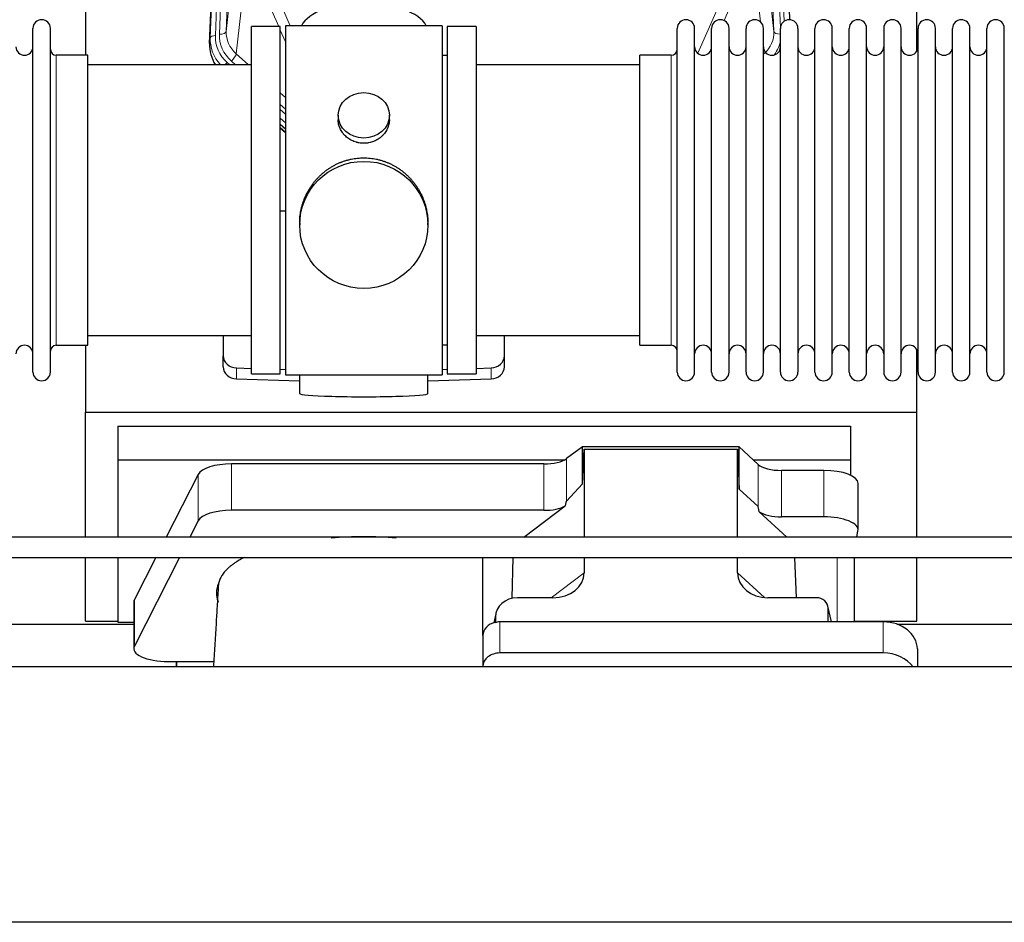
# Model space of a CAD drawing. Header units: inches. Extents: x 0 to 23760, y -13 to 16800.
# Tile 42 of 204: x 5486 to 6064, y 7966 to 8495. Entities that reach past the tile are written whole.
import ezdxf

# ---------------------------------------------------------------- set-up
doc = ezdxf.new("R2010")
doc.units = ezdxf.units.IN
doc.layers.add('254', color=7, linetype='Continuous', true_color=0xffffff)

msp = doc.modelspace()

# ---------------------------------------------------------------- linework, layer by layer
at = {"layer": '254', "color": 110, "linetype": 'Continuous', "lineweight": 13}
for p, q in [((5620.365, 8820.517), (5607.299, 8488.624)), ((5928.826, 8488.624), (5915.76, 8820.517)), ((5597.921, 8484.941), (5611.032, 8817.963)), ((5614.026, 8819.183), (5600.915, 8486.161)), ((5603.307, 8486.997), (5616.373, 8818.891)), ((5932.672, 8490.71), (5919.752, 8818.891)), ((5934.878, 8494.607), (5922.099, 8819.183)), ((5607.299, 8488.624), (5612.547, 8536.03)), ((5923.579, 8536.03), (5928.826, 8488.624)), ((5618.362, 8522.678), (5613.137, 8475.478)), ((5920.911, 8494.244), (5917.764, 8522.678)), ((5638.1, 8491.497), (5629.788, 8510.428)), ((5636.85, 8510.278), (5644.907, 8491.926)), ((5884.12, 8475.759), (5899.276, 8510.278)), ((5906.337, 8510.428), (5899.562, 8494.997)), ((5642.063, 8482.472), (5639.063, 8489.304)), ((5597.541, 8481.504), (5597.921, 8484.941)), ((5507.563, 8304.347), (5507.563, 8474.647)), ((5613.137, 8475.478), (5620.444, 8468.996)), ((5868.563, 8465.026), (5868.563, 8474.647)), ((5607.921, 8470.387), (5609.488, 8468.997)), ((5610.312, 8471.223), (5612.822, 8468.997)), ((5868.563, 8304.347), (5868.563, 8465.026)), ((5639.062, 8452.482), (5642.063, 8449.821)), ((5639.063, 8445.721), (5642.062, 8443.06)), ((5639.063, 8442.763), (5642.062, 8440.103)), ((5642.062, 8435.032), (5639.063, 8437.693)), ((5639.063, 8432.185), (5642.062, 8429.524)), ((5613.284, 8284.58), (5613.284, 8291.044)), ((5762.842, 8284.58), (5762.842, 8291.044)), ((5807.135, 8212.888), (5807.135, 8237.779)), ((5610.428, 8207.426), (5610.428, 8234.68)), ((5793.818, 8207.426), (5793.818, 8234.68)), ((5919.5, 8209.73), (5919.5, 8234.394)), ((5933.358, 8203.595), (5933.358, 8230.85)), ((5958.192, 8203.595), (5958.192, 8230.85)), ((5590.796, 8201.235), (5590.796, 8228.489)), ((5965.869, 8179.669), (5965.869, 8141.935)), ((5798.078, 8156.131), (5817.434, 8170.667)), ((5907.469, 8170.761), (5923.207, 8156.226)), ((5553.407, 8127.748), (5553.407, 8155.003)), ((5962.523, 8141.934), (5960.699, 8149.945)), ((5765.294, 8144.635), (5764.646, 8141.472)), ((5768.009, 8141.935), (5768.009, 8123.673)), ((5993.009, 8141.935), (5993.009, 8123.673))]:
    msp.add_line(p, q, dxfattribs=at)
at = {"layer": '254', "color": 2, "linetype": 'Continuous', "lineweight": 25}
for p, q in [((5597.541, 8481.504), (5610.659, 8814.705)), ((5925.467, 8814.705), (5938.034, 8495.493)), ((6012.723, 8477.033), (6012.723, 8702.416)), ((5524.723, 8688.224), (5524.723, 8474.647)), ((5622.063, 8287.497), (5622.063, 8491.497)), ((5639.063, 8491.497), (5622.063, 8491.497)), ((5639.063, 8287.497), (5639.063, 8491.497)), ((5642.063, 8491.927), (5642.063, 8287.067)), ((5734.063, 8491.927), (5642.063, 8491.927)), ((5734.063, 8491.927), (5734.063, 8287.067)), ((5737.063, 8491.497), (5737.063, 8287.497)), ((5754.063, 8491.497), (5737.063, 8491.497)), ((5754.063, 8491.497), (5754.063, 8287.497)), ((5493.863, 8288.597), (5493.863, 8490.397)), ((5504.063, 8288.597), (5504.063, 8490.397)), ((5872.063, 8478.996), (5872.063, 8490.397)), ((5882.263, 8478.996), (5882.263, 8490.397)), ((5892.263, 8478.996), (5892.263, 8490.397)), ((5902.463, 8478.996), (5902.463, 8490.397)), ((5912.463, 8478.996), (5912.463, 8490.397)), ((5922.663, 8478.996), (5922.663, 8490.397)), ((5932.663, 8478.996), (5932.663, 8490.397)), ((5942.863, 8490.397), (5942.863, 8478.996)), ((5952.863, 8478.996), (5952.863, 8490.397)), ((5963.063, 8478.996), (5963.063, 8490.397)), ((5973.063, 8288.597), (5973.063, 8490.397)), ((5983.263, 8288.597), (5983.263, 8490.397)), ((5993.263, 8490.397), (5993.263, 8288.597)), ((6003.463, 8288.597), (6003.463, 8490.397)), ((6013.463, 8288.597), (6013.463, 8490.397)), ((6023.663, 8288.597), (6023.663, 8490.397)), ((6033.663, 8288.597), (6033.663, 8490.397)), ((6043.863, 8288.597), (6043.863, 8490.397)), ((6053.863, 8288.597), (6053.863, 8490.397)), ((6064.063, 8288.597), (6064.063, 8490.397)), ((5526.063, 8474.647), (5507.563, 8474.647)), ((5526.063, 8304.347), (5526.063, 8474.647)), ((5737.063, 8474.497), (5734.063, 8474.497)), ((5850.063, 8465.026), (5850.063, 8474.647)), ((5868.563, 8474.647), (5850.063, 8474.647)), ((5872.063, 8288.597), (5872.063, 8478.996)), ((5882.263, 8288.597), (5882.263, 8478.996)), ((5892.263, 8288.597), (5892.263, 8478.996)), ((5902.463, 8288.597), (5902.463, 8478.996)), ((5912.463, 8288.597), (5912.463, 8478.996)), ((5922.663, 8288.597), (5922.663, 8478.996)), ((5932.663, 8288.597), (5932.663, 8478.996)), ((5942.863, 8478.996), (5942.863, 8288.597)), ((5952.863, 8288.597), (5952.863, 8478.996)), ((5963.063, 8288.597), (5963.063, 8478.996)), ((5622.063, 8468.997), (5526.063, 8468.997)), ((5850.063, 8468.997), (5754.063, 8468.997)), ((5850.063, 8304.347), (5850.063, 8465.026)), ((5673.015, 8439.366), (5673.015, 8436.793)), ((5703.111, 8436.781), (5703.111, 8439.366)), ((5642.063, 8431.256), (5639.063, 8433.917)), ((5639.062, 8431.917), (5642.063, 8429.256)), ((5642.063, 8383.1), (5639.064, 8383.007)), ((5650.423, 8376.146), (5650.423, 8375.008)), ((5725.702, 8375.008), (5725.702, 8376.146)), ((5526.063, 8309.997), (5622.063, 8309.997)), ((5605.563, 8309.997), (5605.563, 8298.136)), ((5754.063, 8309.997), (5850.063, 8309.997)), ((5770.563, 8298.136), (5770.563, 8309.997)), ((5507.563, 8304.347), (5526.063, 8304.347)), ((5524.723, 8304.35), (5524.723, 8265.143)), ((5734.063, 8304.497), (5737.063, 8304.497)), ((5850.063, 8304.347), (5868.563, 8304.347)), ((6012.723, 8265.143), (6012.723, 8301.971)), ((5605.563, 8291.672), (5605.563, 8298.136)), ((5770.563, 8291.672), (5770.563, 8298.136)), ((5613.284, 8291.044), (5622.063, 8290.772)), ((5639.064, 8290.246), (5642.063, 8290.153)), ((5734.062, 8290.153), (5737.062, 8290.246)), ((5754.062, 8290.772), (5762.842, 8291.044)), ((5613.284, 8284.58), (5650.4, 8283.43)), ((5622.063, 8287.497), (5639.063, 8287.497)), ((5642.063, 8287.067), (5689.502, 8287.067)), ((5650.399, 8287.067), (5650.399, 8276.003)), ((5689.502, 8287.067), (5734.063, 8287.067)), ((5725.726, 8283.43), (5762.842, 8284.58)), ((5725.727, 8276.003), (5725.727, 8287.067)), ((5737.063, 8287.497), (5754.063, 8287.497)), ((5524.723, 8191.671), (5524.723, 8265.143)), ((5524.723, 8265.143), (6012.723, 8265.143)), ((6012.723, 8191.671), (6012.723, 8265.143)), ((5543.723, 8256.832), (5543.723, 8237.029)), ((5543.723, 8256.832), (5973.723, 8256.832)), ((5973.723, 8256.832), (5973.723, 8237.029)), ((5816.453, 8244.658), (5807.135, 8237.779)), ((5908.39, 8244.658), (5816.453, 8244.658)), ((5816.453, 8223.034), (5816.453, 8244.658)), ((5816.453, 8223.034), (5817.434, 8243.355)), ((5817.434, 8243.355), (5907.469, 8243.355)), ((5817.434, 8243.355), (5817.434, 8191.67)), ((5907.469, 8243.355), (5908.39, 8219.896)), ((5907.469, 8191.67), (5907.469, 8243.355)), ((5908.39, 8219.896), (5908.39, 8244.658)), ((5919.5, 8234.394), (5908.39, 8244.658)), ((5543.723, 8237.029), (5543.723, 8191.668)), ((5543.723, 8237.029), (5805.915, 8237.029)), ((5916.64, 8237.029), (5973.723, 8237.029)), ((5973.723, 8237.029), (5973.723, 8228.017)), ((5793.818, 8234.68), (5610.428, 8234.68)), ((5958.192, 8230.85), (5933.358, 8230.85)), ((5590.796, 8228.489), (5572.063, 8191.67)), ((5807.135, 8212.888), (5816.453, 8223.034)), ((5908.39, 8219.896), (5919.5, 8209.73)), ((5978.192, 8195.942), (5978.192, 8223.196)), ((5781.915, 8191.67), (5806.299, 8209.982)), ((5793.818, 8207.426), (5610.428, 8207.426)), ((5920.228, 8206.56), (5936.35, 8191.67)), ((5958.192, 8203.595), (5933.358, 8203.595)), ((5590.796, 8201.235), (5585.929, 8191.669)), ((5977.492, 8191.67), (5978.148, 8195.433)), ((5524.723, 8142.318), (5524.723, 8179.671)), ((5543.723, 8179.67), (5543.723, 8141.761)), ((5565.958, 8179.67), (5553.407, 8155.003)), ((5579.824, 8179.669), (5553.407, 8127.748)), ((5758.009, 8133.999), (5758.009, 8179.669)), ((5775.126, 8155.795), (5775.825, 8179.67)), ((5817.434, 8179.67), (5817.434, 8170.667)), ((5907.469, 8170.761), (5907.469, 8179.671)), ((5942.012, 8156.131), (5941.088, 8179.669)), ((5976.077, 8141.933), (5976.077, 8179.668)), ((6012.723, 8142.318), (6012.723, 8179.671)), ((5799.097, 8156.131), (5778.245, 8156.131)), ((5953.726, 8156.131), (5925.265, 8156.131)), ((5553.039, 8153.54), (5553.039, 8126.285)), ((5962.665, 8141.934), (5960.56, 8151.177)), ((5960.699, 8141.935), (5960.699, 8149.945)), ((5765.504, 8146.702), (5764.419, 8141.406)), ((5765.294, 8144.635), (5765.294, 8141.338)), ((5441.103, 8140.578), (5553.037, 8140.578)), ((5524.723, 8142.318), (5543.723, 8142.318)), ((5543.723, 8141.761), (5553.042, 8141.761)), ((5993.009, 8141.935), (5768.009, 8141.935)), ((5976.077, 8142.318), (6012.723, 8142.318)), ((6001.103, 8140.578), (6113.037, 8140.578)), ((5758.009, 8134.001), (5758.009, 8115.739)), ((5993.009, 8123.673), (5768.009, 8123.673)), ((6013.009, 8126.067), (6013.009, 8115.537)), ((7307.563, 8115.537), (3948.107, 8115.537)), ((5573.039, 8118.632), (5578.059, 8118.632)), ((5578.059, 8118.632), (5578.059, 8115.536)), ((5578.059, 8118.632), (5599.934, 8118.632)), ((5578.059, 8115.537), (5578.059, 8118.631)), ((5758.009, 8115.739), (5758.009, 8115.536)), ((7307.563, 7965.538), (3948.107, 7965.538))]:
    msp.add_line(p, q, dxfattribs=at)
for centre, radius, start, end in [((5498.963, 8490.397), 5.1, 0, 180), ((5877.163, 8490.397), 5.1, 0, 180), ((5897.363, 8490.397), 5.1, 0, 180), ((5917.563, 8490.397), 5.1, 0, 180), ((5937.763, 8490.397), 5.1, 0, 180), ((5957.963, 8490.397), 5.1, 0, 180), ((5978.163, 8490.397), 5.1, 0, 180), ((5998.363, 8490.397), 5.1, 0, 180), ((6018.563, 8490.397), 5.1, 0, 180), ((6038.763, 8490.397), 5.1, 0, 180), ((6058.963, 8490.397), 5.1, 0, 180), ((5488.863, 8479.647), 5, 180, 0), ((5887.263, 8479.647), 5, 180, 0), ((5907.463, 8479.647), 5, 180, 0), ((5927.663, 8479.647), 5, 180, 0), ((5947.863, 8479.647), 5, 180, 0), ((5968.063, 8479.647), 5, 180, 0), ((5988.263, 8479.647), 5, 180, 0), ((6008.463, 8479.647), 5, 180, 0), ((6028.663, 8479.647), 5, 180, 0), ((6048.863, 8479.647), 5, 180, 0), ((5507.563, 8478.147), 3.5, 180, 270), ((5868.563, 8478.147), 3.5, 270, 0), ((5488.863, 8299.347), 5, 0, 180), ((5507.563, 8300.847), 3.5, 90, 180), ((5868.563, 8300.847), 3.5, 0, 90), ((5887.263, 8299.347), 5, 0, 180), ((5907.463, 8299.347), 5, 0, 180), ((5927.663, 8299.347), 5, 0, 180), ((5947.863, 8299.347), 5, 0, 180), ((5968.063, 8299.347), 5, 0, 180), ((5988.263, 8299.347), 5, 0, 180), ((6008.463, 8299.347), 5, 0, 180), ((6028.663, 8299.347), 5, 0, 180), ((6048.863, 8299.347), 5, 0, 180), ((5498.963, 8288.597), 5.1, 180, 0), ((5877.163, 8288.597), 5.1, 180, 0), ((5897.363, 8288.597), 5.1, 180, 0), ((5917.563, 8288.597), 5.1, 180, 0), ((5937.763, 8288.597), 5.1, 180, 0), ((5957.963, 8288.597), 5.1, 180, 0), ((5978.163, 8288.597), 5.1, 180, 0), ((5998.363, 8288.597), 5.1, 180, 0), ((6018.563, 8288.597), 5.1, 180, 0), ((6038.763, 8288.597), 5.1, 180, 0), ((6058.963, 8288.597), 5.1, 180, 0)]:
    msp.add_arc(centre, radius, start, end, dxfattribs=at)
for centre, major_axis, ratio, start_param, end_param in [((5688.063, 8487.955), (-37.64, 0), 0.4617486, 3.372107, 6.0525728), ((5624.562, 8480.695), (-27.038, -0.124), 0.8859493, 6.2442616, 6.7882167), ((5613.563, 8298.136), (-8, 0), 0.8870108, 0, 1.5358897), ((5762.563, 8298.136), (-8, 0), 0.8870108, 1.6057029, 3.1415927), ((5613.563, 8291.672), (-8, 0), 0.8870108, 0, 1.5358897), ((5762.563, 8291.672), (-8, 0), 0.8870108, 1.6057029, 3.1415927), ((5688.063, 8276.003), (-37.664, 0), 0.0504434, 0, 3.1415927), ((5793.818, 8240.42), (-15, 0), 0.3826834, 1.5707963, 2.6633841), ((5610.428, 8227.026), (20, 0), 0.3826834, 1.5707963, 2.9492947), ((5933.358, 8236.59), (-15, 0), 0.3826834, 0.392691, 1.5707963), ((5958.192, 8223.196), (20, 0), 0.3826834, 0.0000123, 1.5707963), ((5793.818, 8213.166), (-15, 0), 0.3826834, 1.5707963, 2.5536377), ((5793.818, 7866.656), (-13.469, -346.314), 0.0190642, 3.1640389, 3.2737854), ((5933.358, 7798.121), (13.933, -411.641), 0.0134983, 3.0163009, 3.1283751), ((5610.428, 8199.772), (20, 0), 0.3826834, 1.5707963, 2.9492947), ((5933.358, 8209.336), (-15, 0), 0.3826834, 0.5047652, 1.5707963), ((5958.192, 8195.942), (20, 0), 0.3826834, 6.216629, 7.8539816), ((5688.059, 8158.813), (86.5, 0), 0.3826834, 1.3483772, 1.7943795), ((5798.339, 8171.268), (19.053, -1.602), 0.7899984, 4.8184069, 6.3495024), ((5925.881, 8171.268), (-18.368, -1.548), 0.8197595, 6.2141926, 7.7515118), ((5688.059, 8158.813), (86.5, 0), 0.3826834, 2.9725041, 3.2916257), ((5778.335, 8144.556), (13.036, -0.373), 0.8874794, 1.60301, 3.1669686), ((5953.672, 8149.898), (-7.024, -0.222), 0.8867966, 3.1136042, 4.6768038), ((5573.039, 8153.54), (20, 0), 0.3826834, 2.9492947, 3.1416097), ((5768.009, 8134.001), (10, 0), 0.7933958, 1.8474697, 3.1415927), ((5768.009, 8121.141), (0, -20.985), 0.4765235, 3.3133452, 3.4165375), ((5768.009, 8134.001), (10, 0), 0.7933958, 1.5707963, 1.7425489), ((5993.009, 8126.067), (20, 0), 0.7933958, 0, 1.5707963), ((5573.039, 8126.285), (20, 0), 0.3826834, 2.9492947, 4.712389), ((5768.009, 8115.739), (10, 0), 0.7933958, 1.5707963, 3.1415927), ((5993.009, 8107.805), (20, 0), 0.7933958, 0.5089626, 1.5707963)]:
    msp.add_ellipse(centre, major_axis=major_axis, ratio=ratio, start_param=start_param, end_param=end_param, dxfattribs=at)
at = {"layer": '254', "color": 110, "linetype": 'Continuous', "lineweight": 13}
for centre, major_axis, ratio, start_param, end_param in [((5600.915, 8484.776), (-2.998, 0.118), 0.4614673, 4.7305545, 6.248991), ((5624.935, 8485.443), (-24.034, -0.11), 0.8859493, 6.2442616, 7.0633748), ((5627.326, 8486.278), (-24.034, -0.11), 0.8859493, 6.2442616, 7.0633748), ((5603.307, 8488.844), (-3.997, 0.157), 0.4614673, 1.5889619, 3.1073983), ((5627.326, 8488.125), (-20.033, -0.591), 0.8872905, 6.2219242, 7.0410373), ((5908.799, 8488.125), (20.033, -0.591), 0.8872905, 5.5253333, 6.3444464), ((5932.819, 8488.844), (-3.997, -0.157), 0.4614673, 0.0341943, 1.5136497), ((5624.935, 8484.057), (27.029, -0.244), 0.8851019, 3.1148362, 3.8326992), ((5908.799, 8486.278), (24.034, -0.11), 0.8859493, 5.722211, 6.1681029), ((5610.312, 8473.07), (-2.654, -2.992), 0.3265056, 1.2180917, 2.7365282), ((5607.921, 8469.002), (-1.991, -2.244), 0.3265056, 4.3596844, 4.9963838)]:
    msp.add_ellipse(centre, major_axis=major_axis, ratio=ratio, start_param=start_param, end_param=end_param, dxfattribs=at)
at = {"layer": '254', "color": 2, "linetype": 'Continuous', "lineweight": 25}
for centre, major_axis, ratio in [((5688.063, 8439.366), (15.048, 0), 0.8870108), ((5688.063, 8375.008), (-37.64, 0), 0.9914449)]:
    msp.add_ellipse(centre, major_axis=major_axis, ratio=ratio, dxfattribs=at)
for points, knots in [([(5703.111, 8436.783), (5703.11, 8436.353), (5703.086, 8435.92), (5703.026, 8435.374), (5703.013, 8435.264), (5702.982, 8435.043), (5702.932, 8434.713), (5702.869, 8434.385), (5702.725, 8433.733), (5702.605, 8433.303), (5702.321, 8432.452), (5702.156, 8432.031), (5701.873, 8431.407), (5701.772, 8431.2), (5701.64, 8430.943), (5701.613, 8430.892), (5701.558, 8430.789), (5701.476, 8430.637), (5701.39, 8430.486), (5701.1, 8429.986), (5700.847, 8429.597), (5700.303, 8428.844), (5700.011, 8428.479), (5699.544, 8427.949), (5699.384, 8427.776), (5699.136, 8427.52), (5699.01, 8427.393), (5698.881, 8427.268), (5698.794, 8427.185), (5698.751, 8427.144), (5698.356, 8426.775), (5697.991, 8426.465), (5697.233, 8425.88), (5696.84, 8425.605), (5696.026, 8425.091), (5695.605, 8424.851), (5695.061, 8424.575), (5694.951, 8424.521), (5694.73, 8424.415), (5694.618, 8424.363), (5694.282, 8424.212), (5694.056, 8424.117), (5693.373, 8423.848), (5692.911, 8423.69), (5691.973, 8423.419), (5691.498, 8423.304), (5690.774, 8423.166), (5690.53, 8423.126), (5690.163, 8423.073), (5690.04, 8423.057), (5689.855, 8423.035), (5689.793, 8423.028), (5689.67, 8423.015), (5689.608, 8423.009), (5689.053, 8422.956), (5688.56, 8422.933), (5687.577, 8422.933), (5687.087, 8422.956), (5686.11, 8423.047), (5685.622, 8423.115), (5685.014, 8423.23), (5684.893, 8423.255), (5684.65, 8423.307), (5684.288, 8423.389), (5683.931, 8423.483), (5683.224, 8423.687), (5682.762, 8423.845), (5681.856, 8424.201), (5681.412, 8424.4), (5680.761, 8424.729), (5680.546, 8424.844), (5680.227, 8425.025), (5680.121, 8425.086), (5679.912, 8425.211), (5679.808, 8425.275), (5679.294, 8425.599), (5678.9, 8425.875), (5678.142, 8426.458), (5677.78, 8426.766), (5677.085, 8427.414), (5676.754, 8427.754), (5676.4, 8428.155), (5676.361, 8428.2), (5676.283, 8428.29), (5676.168, 8428.425), (5675.906, 8428.745), (5675.693, 8429.024), (5675.284, 8429.59), (5675.032, 8429.977), (5674.569, 8430.771), (5674.358, 8431.177), (5674.074, 8431.801), (5673.984, 8432.012), (5673.858, 8432.331), (5673.818, 8432.438), (5673.74, 8432.651), (5673.703, 8432.758), (5673.523, 8433.294), (5673.403, 8433.724), (5673.211, 8434.59), (5673.138, 8435.026), (5673.065, 8435.682), (5673.046, 8435.901), (5673.028, 8436.231), (5673.021, 8436.396), (5673.017, 8436.562), (5673.015, 8436.672), (5673.015, 8436.727), (5673.015, 8436.785), (5673.015, 8436.788), (5673.015, 8436.79)], [0, 0, 0, 0, 0.0308202, 0.0308202, 0.0386347, 0.0386347, 0.0464491, 0.062078, 0.062078, 0.0933358, 0.0933358, 0.1245936, 0.1245936, 0.1402226, 0.1402226, 0.1441298, 0.1441298, 0.148037, 0.1558515, 0.1558515, 0.1871093, 0.1871093, 0.2183671, 0.2183671, 0.233996, 0.233996, 0.2418105, 0.2457177, 0.2457177, 0.2496249, 0.2496249, 0.2808827, 0.2808827, 0.3121405, 0.3121405, 0.3433983, 0.3433983, 0.3512128, 0.3512128, 0.3590273, 0.3590273, 0.3746562, 0.3746562, 0.405914, 0.405914, 0.4371718, 0.4371718, 0.4528007, 0.4528007, 0.4606152, 0.4606152, 0.4645224, 0.4645224, 0.4684296, 0.4684296, 0.4996874, 0.4996874, 0.5309452, 0.5309452, 0.5622031, 0.5622031, 0.5700175, 0.5700175, 0.577832, 0.5934609, 0.5934609, 0.6247187, 0.6247187, 0.6559765, 0.6559765, 0.6716054, 0.6716054, 0.6794199, 0.6794199, 0.6872343, 0.6872343, 0.7184921, 0.7184921, 0.7497499, 0.7497499, 0.7810078, 0.7810078, 0.784915, 0.784915, 0.7888222, 0.7966367, 0.8122656, 0.8122656, 0.8435234, 0.8435234, 0.8747812, 0.8747812, 0.8904101, 0.8904101, 0.8982246, 0.8982246, 0.906039, 0.906039, 0.9372968, 0.9372968, 0.9685546, 0.9685546, 0.9841835, 0.9841835, 0.991998, 0.9959052, 0.9959052, 0.9998125, 0.9998125, 1, 1, 1, 1]), ([(5650.423, 8376.099), (5650.423, 8376.111), (5650.423, 8376.738), (5650.454, 8377.979), (5650.592, 8379.82), (5650.82, 8381.657), (5651.034, 8382.881), (5651.217, 8383.797), (5651.299, 8384.179), (5651.386, 8384.561), (5651.422, 8384.713), (5651.44, 8384.79), (5651.494, 8385.018), (5651.681, 8385.779), (5652.057, 8387.13), (5652.642, 8388.899), (5653.31, 8390.633), (5654.06, 8392.334), (5654.893, 8394.001), (5655.503, 8395.09), (5655.902, 8395.763), (5655.983, 8395.897), (5656.146, 8396.164), (5656.392, 8396.563), (5656.645, 8396.957), (5657.159, 8397.736), (5657.866, 8398.755), (5658.994, 8400.227), (5660.189, 8401.641), (5661.45, 8402.998), (5662.336, 8403.864), (5663.017, 8404.499), (5663.362, 8404.813), (5663.714, 8405.121), (5663.95, 8405.325), (5664.068, 8405.426), (5664.663, 8405.929), (5665.63, 8406.707), (5667.127, 8407.796), (5668.671, 8408.809), (5670.262, 8409.745), (5671.9, 8410.604), (5673.024, 8411.124), (5673.88, 8411.494), (5674.311, 8411.674), (5674.747, 8411.846), (5674.965, 8411.931), (5675.038, 8411.959), (5675.184, 8412.015), (5675.842, 8412.263), (5677.091, 8412.694), (5678.874, 8413.209), (5680.674, 8413.633), (5682.493, 8413.964), (5684.33, 8414.202), (5685.567, 8414.299), (5686.499, 8414.348), (5686.966, 8414.366), (5687.514, 8414.377), (5687.749, 8414.379), (5687.906, 8414.38), (5687.984, 8414.38), (5688.063, 8414.38)], [0, 0, 0, 0, 0.0006246, 0.0318551, 0.0630856, 0.0943161, 0.1255465, 0.1255465, 0.1411618, 0.1450656, 0.1450656, 0.1489694, 0.1489694, 0.156777, 0.1880075, 0.219238, 0.2504685, 0.2816989, 0.3129294, 0.3441599, 0.3441599, 0.3519675, 0.3519675, 0.3597751, 0.3753904, 0.3753904, 0.4066209, 0.4378513, 0.4690818, 0.5003123, 0.5315428, 0.5315428, 0.547158, 0.5549656, 0.5549656, 0.5627733, 0.5627733, 0.5940037, 0.6252342, 0.6564647, 0.6876952, 0.7189257, 0.7501562, 0.7501562, 0.7657714, 0.773579, 0.773579, 0.7774828, 0.7774828, 0.7813866, 0.8126171, 0.8438476, 0.8750781, 0.9063086, 0.937539, 0.9687695, 0.9687695, 0.9843848, 0.9921924, 0.9960962, 0.9960962, 1, 1, 1, 1]), ([(5688.063, 8414.38), (5688.69, 8414.38), (5689.94, 8414.347), (5691.797, 8414.202), (5693.637, 8413.963), (5695.46, 8413.631), (5697.266, 8413.206), (5698.46, 8412.86), (5699.35, 8412.577), (5699.646, 8412.479), (5700.016, 8412.351), (5700.09, 8412.325), (5700.237, 8412.273), (5700.458, 8412.194), (5701.263, 8411.899), (5702.559, 8411.375), (5704.24, 8410.596), (5705.878, 8409.737), (5707.471, 8408.799), (5709.021, 8407.781), (5710.024, 8407.05), (5710.643, 8406.575), (5710.766, 8406.48), (5711.011, 8406.287), (5711.376, 8405.996), (5711.735, 8405.7), (5712.444, 8405.099), (5713.368, 8404.277), (5714.69, 8402.983), (5715.948, 8401.629), (5717.142, 8400.214), (5717.895, 8399.23), (5718.445, 8398.477), (5718.715, 8398.096), (5718.979, 8397.709), (5719.154, 8397.451), (5719.241, 8397.32), (5719.671, 8396.667), (5720.331, 8395.61), (5721.239, 8393.987), (5722.067, 8392.329), (5722.815, 8390.634), (5723.482, 8388.903), (5723.872, 8387.724), (5724.144, 8386.831), (5724.275, 8386.382), (5724.419, 8385.854), (5724.478, 8385.626), (5724.517, 8385.475), (5724.537, 8385.399), (5724.709, 8384.715), (5724.984, 8383.498), (5725.304, 8381.668), (5725.532, 8379.833), (5725.671, 8377.995), (5725.703, 8376.747), (5725.702, 8376.113), (5725.702, 8376.093)], [0, 0, 0, 0, 0.0312188, 0.0624376, 0.0936563, 0.1248751, 0.1560939, 0.1873127, 0.1873127, 0.2029221, 0.2029221, 0.2068244, 0.2068244, 0.2107268, 0.2185315, 0.2497502, 0.280969, 0.3121878, 0.3434066, 0.3746254, 0.4058442, 0.4058442, 0.4136489, 0.4136489, 0.4214535, 0.4370629, 0.4370629, 0.4682817, 0.4995005, 0.5307193, 0.5619381, 0.5931568, 0.5931568, 0.6087662, 0.6165709, 0.6165709, 0.6243756, 0.6243756, 0.6555944, 0.6868132, 0.718032, 0.7492507, 0.7804695, 0.8116883, 0.8116883, 0.8272977, 0.8351024, 0.8390047, 0.8390047, 0.8429071, 0.8429071, 0.8741259, 0.9053447, 0.9365634, 0.9677822, 0.999001, 1, 1, 1, 1]), ([(6487.348, 8191.67), (6461.277, 8191.67), (6412.775, 8191.67), (6345.481, 8191.67), (6289.104, 8191.67), (6242.997, 8191.67), (6167.427, 8191.67), (6018.964, 8191.67), (5725.437, 8191.67), (5280.058, 8191.67), (4893.377, 8191.67), (4635.123, 8191.67), (4550.748, 8191.67), (4482.127, 8191.67), (4423.927, 8191.67), (4368.764, 8191.67), (4299.194, 8191.67), (4215.19, 8191.67), (4154.376, 8191.67), (4121.563, 8191.67)], [0, 0, 0, 0, 0.0330597, 0.0615045, 0.0853346, 0.1045498, 0.1199722, 0.1811625, 0.2928125, 0.4921875, 0.7459375, 0.7831542, 0.8196735, 0.8529315, 0.870171, 0.8934762, 0.9228828, 0.9583907, 1, 1, 1, 1]), ([(4121.563, 8179.67), (4147.633, 8179.67), (4196.136, 8179.67), (4263.43, 8179.67), (4319.807, 8179.67), (4365.914, 8179.67), (4441.484, 8179.67), (4589.947, 8179.67), (4883.474, 8179.67), (5328.853, 8179.67), (5715.534, 8179.67), (5973.788, 8179.67), (6058.162, 8179.67), (6126.784, 8179.67), (6184.984, 8179.67), (6240.147, 8179.67), (6309.717, 8179.67), (6393.721, 8179.67), (6454.535, 8179.67), (6487.348, 8179.67)], [0, 0, 0, 0, 0.0330597, 0.0615045, 0.0853346, 0.1045498, 0.1199722, 0.1811625, 0.2928125, 0.4921875, 0.7459375, 0.7831542, 0.8196735, 0.8529315, 0.870171, 0.8934762, 0.9228828, 0.9583907, 1, 1, 1, 1]), ([(5618.014, 8179.859), (5617.714, 8179.708), (5617.417, 8179.555), (5616.485, 8179.066), (5615.863, 8178.724), (5614.957, 8178.203), (5614.659, 8178.027), (5614.293, 8177.806), (5614.22, 8177.762), (5614.075, 8177.673), (5613.858, 8177.54), (5613.645, 8177.406), (5612.94, 8176.959), (5611.857, 8176.236), (5610.361, 8175.132), (5608.994, 8174.007), (5608.166, 8173.244), (5607.381, 8172.474), (5607.01, 8172.086), (5605.961, 8170.91), (5605.348, 8170.113), (5604.759, 8169.2), (5604.695, 8169.098), (5604.569, 8168.894), (5604.508, 8168.792), (5604.329, 8168.486), (5604.215, 8168.281), (5603.892, 8167.668), (5603.7, 8167.258), (5603.363, 8166.438), (5603.217, 8166.028), (5602.971, 8165.207), (5602.87, 8164.796), (5602.793, 8164.384)], [0, 0, 0, 0, 0.0340677, 0.0340677, 0.1083702, 0.1083702, 0.1455214, 0.1455214, 0.1548092, 0.1548092, 0.164097, 0.1826727, 0.1826727, 0.2569751, 0.3312776, 0.4055801, 0.4798826, 0.4798826, 0.5541851, 0.5541851, 0.7027901, 0.7027901, 0.7213657, 0.7213657, 0.7399413, 0.7399413, 0.7770925, 0.7770925, 0.851395, 0.851395, 0.9256975, 0.9256975, 1, 1, 1, 1]), ([(5602.551, 8161.511), (5602.354, 8158.032), (5601.961, 8151.239), (5601.044, 8136.309), (5600.291, 8124.338), (5599.756, 8115.803), (5599.74, 8115.535)], [0, 0, 0, 0, 0.2366017, 0.4568425, 0.9829538, 1, 1, 1, 1]), ([(5602.75, 8163.824), (5602.711, 8163.609), (5602.679, 8163.393), (5602.628, 8162.963), (5602.59, 8162.532), (5602.575, 8162.101), (5602.568, 8161.758), (5602.566, 8161.631), (5602.565, 8161.504)], [0, 0, 0, 0, 0.2785515, 0.2785515, 0.5571031, 0.8356546, 0.8356546, 1, 1, 1, 1])]:
    msp.add_open_spline(points, degree=3, knots=knots, dxfattribs=at)
for points in [[(5602.793, 8164.384), (5602.778, 8164.197), (5602.764, 8164.011), (5602.75, 8163.824)], [(5602.501, 8153.48), (5602.511, 8153.608), (5602.521, 8153.737), (5602.531, 8153.866)]]:
    msp.add_open_spline(points, degree=3, dxfattribs=at)
msp.add_rational_spline([(5765.294, 8141.338), (5765.286, 8141.486), (5765.278, 8141.633)], [0.500000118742, 0.499999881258, 0.500000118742], degree=2, dxfattribs=at)

doc.saveas('drawing.dxf')
